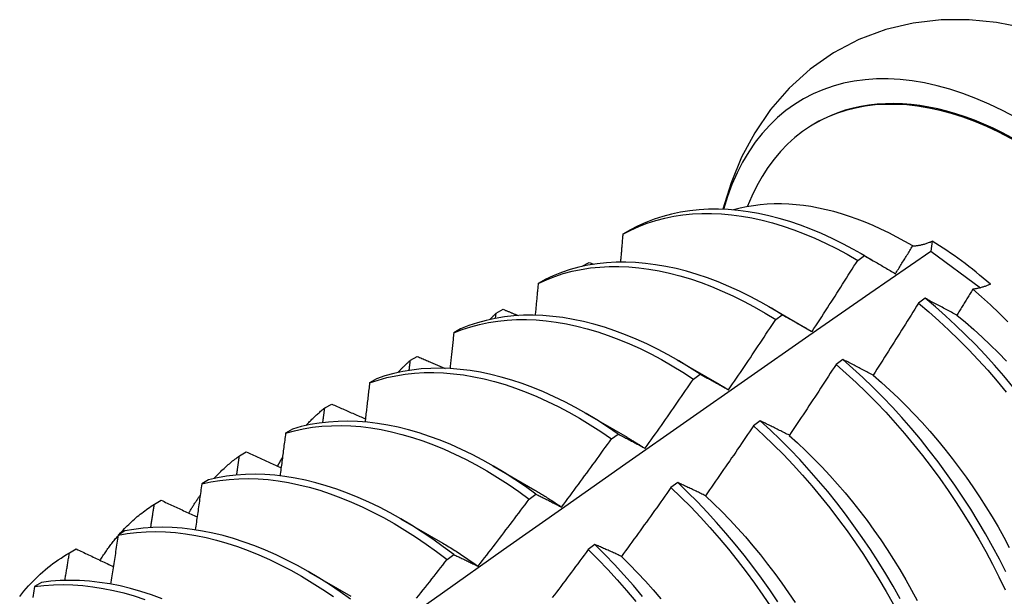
# Model space of a CAD drawing. Header units: inches. Extents: x 25 to 246, y 20 to 159.
# Tile 92 of 111: x 233.298 to 233.67, y 83.019 to 83.237. Entities that reach past the tile are written whole.
import ezdxf

# ---------------------------------------------------------------- set-up
doc = ezdxf.new("R2010")
doc.units = ezdxf.units.IN
doc.header["$MEASUREMENT"] = 0
doc.layers.add('Visible Edges(ANSI)', color=7, linetype='Continuous', lineweight=25)

msp = doc.modelspace()

# ---------------------------------------------------------------- linework, layer by layer
at = {"layer": 'Visible Edges(ANSI)'}
for p, q in [((233.59882, 83.19742), (233.59929, 83.19769)), ((233.52879, 83.15708), (233.5262, 83.15559)), ((233.64308, 83.15291), (233.64261, 83.14919)), ((233.61497, 83.14571), (233.61748, 83.14751)), ((233.61622, 83.14824), (233.62083, 83.14558)), ((233.64261, 83.14919), (233.66144, 83.13537)), ((233.51087, 83.14348), (233.5135, 83.1449)), ((233.5135, 83.1449), (233.5152, 83.14422)), ((233.5108, 83.1434), (233.51087, 83.14348)), ((233.51086, 83.14342), (233.51087, 83.14348)), ((233.4968, 83.13852), (233.49422, 83.13701)), ((233.64045, 83.13137), (233.63794, 83.12951)), ((233.47812, 83.1238), (233.47833, 83.12577)), ((233.47833, 83.12577), (233.48096, 83.12721)), ((233.58143, 83.12821), (233.59738, 83.11898)), ((233.58397, 83.12335), (233.58647, 83.12516)), ((233.46489, 83.11981), (233.46231, 83.11829)), ((233.59738, 83.11895), (233.59771, 83.11876)), ((233.44589, 83.10793), (233.44851, 83.10938)), ((233.54663, 83.10817), (233.56258, 83.09894)), ((233.60931, 83.10827), (233.6068, 83.1064)), ((233.43305, 83.10095), (233.43048, 83.09942)), ((233.55295, 83.10086), (233.55545, 83.10268)), ((233.41355, 83.08995), (233.41616, 83.09141)), ((233.51183, 83.08813), (233.52778, 83.0789)), ((233.57814, 83.08505), (233.57562, 83.08317)), ((233.40129, 83.08193), (233.39873, 83.08039)), ((233.52191, 83.07825), (233.52442, 83.08008)), ((233.38129, 83.07182), (233.38389, 83.07329)), ((233.47703, 83.06809), (233.49298, 83.05886)), ((233.36961, 83.06277), (233.36705, 83.06122)), ((233.54693, 83.06173), (233.5444, 83.05985)), ((233.34913, 83.05356), (233.35172, 83.05504)), ((233.49085, 83.05551), (233.49336, 83.05735)), ((233.44223, 83.04805), (233.45818, 83.03882)), ((233.33799, 83.04346), (233.33544, 83.04189)), ((233.31657, 83.03488), (233.31938, 83.0365)), ((233.31705, 83.03515), (233.31964, 83.03664)), ((233.31964, 83.03664), (233.31938, 83.0365)), ((233.51567, 83.03831), (233.51314, 83.03641)), ((233.45977, 83.03264), (233.46229, 83.0345)), ((233.40743, 83.02801), (233.42338, 83.01878)), ((233.30643, 83.02399), (233.30389, 83.02241))]:
    msp.add_line(p, q, dxfattribs=at)
at = {"layer": 'Visible Edges(ANSI)', "flags": 128}
for points in [[(233.69761, 83.227), (233.68779, 83.23071), (233.67774, 83.23361), (233.66749, 83.23562), (233.65705, 83.23665), (233.6465, 83.2366), (233.63595, 83.23538), (233.62554, 83.23292), (233.61544, 83.22916), (233.60586, 83.22414), (233.59699, 83.21796), (233.58902, 83.21075), (233.58203, 83.20268), (233.57605, 83.19393), (233.57108, 83.18466), (233.56709, 83.17499), (233.56401, 83.165)], [(233.63575, 83.15115), (233.63276, 83.15289), (233.62976, 83.15453), (233.62676, 83.15608), (233.62376, 83.15753), (233.62076, 83.15888), (233.61777, 83.16014), (233.61479, 83.16129), (233.61183, 83.16233), (233.60888, 83.16327), (233.60596, 83.16411), (233.60305, 83.16485), (233.60017, 83.16548), (233.59731, 83.166), (233.59448, 83.16642), (233.59168, 83.16673), (233.5889, 83.16694), (233.58616, 83.16704), (233.58344, 83.16703), (233.58077, 83.16691), (233.57813, 83.16669), (233.57554, 83.16636), (233.57299, 83.16593), (233.57049, 83.16539), (233.56804, 83.16474)], [(233.5262, 83.15559), (233.52919, 83.15714), (233.53228, 83.15852), (233.53545, 83.15974), (233.5387, 83.16078), (233.54204, 83.16165), (233.54545, 83.16236), (233.54893, 83.16288), (233.55248, 83.16324), (233.5561, 83.16342), (233.55977, 83.16342), (233.5635, 83.16326), (233.56728, 83.16292), (233.57111, 83.1624), (233.57498, 83.16172), (233.57888, 83.16086), (233.58282, 83.15983), (233.58679, 83.15864), (233.59078, 83.15728), (233.59479, 83.15575), (233.59882, 83.15406), (233.60286, 83.15221), (233.6069, 83.1502), (233.61094, 83.14803), (233.61497, 83.14571)], [(233.61748, 83.14751), (233.61344, 83.14982), (233.6094, 83.15197), (233.60536, 83.15397), (233.60132, 83.15581), (233.5973, 83.15749), (233.59329, 83.159), (233.5893, 83.16035), (233.58533, 83.16154), (233.5814, 83.16255), (233.57749, 83.16339), (233.57363, 83.16407), (233.5698, 83.16457), (233.56603, 83.1649), (233.5623, 83.16505), (233.55863, 83.16503), (233.55502, 83.16484), (233.55148, 83.16447), (233.548, 83.16393), (233.5446, 83.16321), (233.54127, 83.16233), (233.53802, 83.16127), (233.53485, 83.16004), (233.53177, 83.15864), (233.52879, 83.15708)], [(233.5262, 83.15559), (233.52616, 83.15515), (233.52613, 83.15471), (233.52609, 83.15427), (233.52605, 83.15383), (233.52601, 83.15339), (233.52598, 83.15295), (233.52594, 83.15251), (233.5259, 83.15207), (233.52587, 83.15163), (233.52583, 83.15119), (233.52579, 83.15075), (233.52575, 83.15031), (233.52572, 83.14987), (233.52568, 83.14943), (233.52564, 83.14899), (233.5256, 83.14855), (233.52556, 83.14811), (233.52553, 83.14767), (233.52549, 83.14722), (233.52545, 83.14678), (233.52541, 83.14634), (233.52537, 83.1459), (233.52534, 83.14546), (233.5253, 83.14502)], [(233.63575, 83.15115), (233.63603, 83.15116), (233.63631, 83.15118), (233.63659, 83.1512), (233.63688, 83.15122), (233.63717, 83.15126), (233.63746, 83.15129), (233.63776, 83.15134), (233.63805, 83.15139), (233.63835, 83.15144), (233.63865, 83.1515), (233.63895, 83.15157), (233.63926, 83.15164), (233.63957, 83.15171), (233.63988, 83.15179), (233.64019, 83.15188), (233.6405, 83.15197), (233.64082, 83.15207), (233.64114, 83.15217), (233.64146, 83.15228), (233.64178, 83.1524), (233.6421, 83.15252), (233.64243, 83.15264), (233.64275, 83.15277), (233.64308, 83.15291)], [(233.43492, 83.00366), (233.45803, 83.02006), (233.48113, 83.0364), (233.50422, 83.05269), (233.5273, 83.06892), (233.55037, 83.08509), (233.57343, 83.10121), (233.5965, 83.11726), (233.61955, 83.13326), (233.64261, 83.14919)], [(233.61748, 83.14751), (233.61796, 83.14723), (233.61844, 83.14696), (233.61892, 83.14668), (233.61941, 83.1464), (233.61989, 83.14612), (233.62038, 83.14584), (233.62086, 83.14556), (233.62135, 83.14528), (233.62183, 83.145), (233.62232, 83.14471), (233.62281, 83.14443), (233.6233, 83.14414), (233.62379, 83.14386), (233.62428, 83.14357), (233.62477, 83.14329), (233.62527, 83.143), (233.62576, 83.14271), (233.62625, 83.14242), (233.62675, 83.14213), (233.62724, 83.14184), (233.62774, 83.14155), (233.62824, 83.14126), (233.62874, 83.14096), (233.62924, 83.14067)], [(233.62924, 83.14067), (233.62951, 83.1411), (233.62978, 83.14154), (233.63005, 83.14198), (233.63033, 83.14241), (233.6306, 83.14285), (233.63087, 83.14328), (233.63114, 83.14372), (233.63142, 83.14416), (233.63169, 83.14459), (233.63196, 83.14503), (233.63223, 83.14547), (233.6325, 83.1459), (233.63277, 83.14634), (233.63305, 83.14678), (233.63332, 83.14721), (233.63359, 83.14765), (233.63386, 83.14809), (233.63413, 83.14852), (233.6344, 83.14896), (233.63467, 83.1494), (233.63494, 83.14984), (233.63521, 83.15027), (233.63548, 83.15071), (233.63575, 83.15115)], [(233.58647, 83.12516), (233.58244, 83.12761), (233.5784, 83.12991), (233.57436, 83.13206), (233.57032, 83.13405), (233.56629, 83.13588), (233.56226, 83.13754), (233.55825, 83.13905), (233.55426, 83.14039), (233.5503, 83.14156), (233.54636, 83.14257), (233.54246, 83.1434), (233.5386, 83.14406), (233.53478, 83.14455), (233.53101, 83.14487), (233.52728, 83.14501), (233.52362, 83.14498), (233.52001, 83.14478), (233.51647, 83.1444), (233.513, 83.14385), (233.5096, 83.14313), (233.50627, 83.14223), (233.50303, 83.14116), (233.49987, 83.13992), (233.4968, 83.13852)], [(233.59771, 83.11878), (233.59844, 83.1199), (233.59917, 83.12101), (233.59989, 83.12213), (233.60062, 83.12325), (233.60135, 83.12437), (233.60207, 83.12548), (233.6028, 83.1266), (233.60352, 83.12772), (233.60424, 83.12884), (233.60496, 83.12996), (233.60568, 83.13108), (233.6064, 83.13221), (233.60712, 83.13333), (233.60784, 83.13445), (233.60856, 83.13557), (233.60927, 83.1367), (233.60999, 83.13782), (233.6107, 83.13895), (233.61142, 83.14007), (233.61213, 83.1412), (233.61284, 83.14233), (233.61355, 83.14345), (233.61427, 83.14458), (233.61497, 83.14571)], [(233.49422, 83.13701), (233.49729, 83.1384), (233.50046, 83.13963), (233.50371, 83.14068), (233.50704, 83.14157), (233.51045, 83.14228), (233.51393, 83.14282), (233.51747, 83.14318), (233.52108, 83.14337), (233.52475, 83.14339), (233.52848, 83.14323), (233.53226, 83.1429), (233.53608, 83.1424), (233.53995, 83.14172), (233.54385, 83.14088), (233.54779, 83.13986), (233.55176, 83.13867), (233.55575, 83.13732), (233.55976, 83.1358), (233.56378, 83.13412), (233.56782, 83.13228), (233.57186, 83.13028), (233.5759, 83.12812), (233.57994, 83.12581), (233.58397, 83.12335)], [(233.49422, 83.13701), (233.49417, 83.13651), (233.49412, 83.13601), (233.49407, 83.13551), (233.49403, 83.13501), (233.49398, 83.13451), (233.49393, 83.134), (233.49388, 83.1335), (233.49384, 83.133), (233.49379, 83.1325), (233.49374, 83.132), (233.49369, 83.1315), (233.49364, 83.13099), (233.4936, 83.13049), (233.49355, 83.12999), (233.4935, 83.12949), (233.49345, 83.12899), (233.4934, 83.12848), (233.49335, 83.12798), (233.4933, 83.12748), (233.49326, 83.12698), (233.49321, 83.12647), (233.49316, 83.12597), (233.49311, 83.12547), (233.49306, 83.12496)], [(233.66515, 83.13671), (233.66485, 83.13658), (233.66455, 83.13645), (233.66426, 83.13633), (233.66396, 83.13621), (233.66367, 83.1361), (233.66338, 83.13599), (233.66309, 83.13589), (233.6628, 83.13579), (233.66252, 83.13569), (233.66223, 83.1356), (233.66195, 83.13552), (233.66167, 83.13543), (233.66139, 83.13536), (233.66112, 83.13528), (233.66084, 83.13522), (233.66057, 83.13515), (233.6603, 83.13509), (233.66003, 83.13504), (233.65976, 83.13499), (233.65949, 83.13494), (233.65923, 83.1349), (233.65897, 83.13486), (233.65871, 83.13483), (233.65845, 83.1348)], [(233.65845, 83.1348), (233.6582, 83.13439), (233.65795, 83.13399), (233.6577, 83.13358), (233.65745, 83.13317), (233.6572, 83.13276), (233.65695, 83.13235), (233.65671, 83.13194), (233.65646, 83.13153), (233.65621, 83.13112), (233.65596, 83.13071), (233.65571, 83.1303), (233.65546, 83.12989), (233.65521, 83.12948), (233.65496, 83.12907), (233.65471, 83.12867), (233.65446, 83.12826), (233.65421, 83.12785), (233.65396, 83.12744), (233.65371, 83.12703), (233.65346, 83.12662), (233.6532, 83.12621), (233.65295, 83.12581), (233.6527, 83.1254), (233.65245, 83.12499)], [(233.67167, 83.12251), (233.66843, 83.12573), (233.66514, 83.12885), (233.66181, 83.13188), (233.65845, 83.1348)], [(233.63794, 83.12951), (233.63723, 83.12837), (233.63653, 83.12723), (233.63582, 83.12609), (233.63512, 83.12496), (233.63441, 83.12382), (233.6337, 83.12269), (233.63299, 83.12155), (233.63228, 83.12042), (233.63157, 83.11928), (233.63086, 83.11815), (233.63014, 83.11702), (233.62943, 83.11588), (233.62872, 83.11475), (233.628, 83.11362), (233.62728, 83.11249), (233.62657, 83.11136), (233.62585, 83.11023), (233.62513, 83.1091), (233.62441, 83.10797), (233.62369, 83.10685), (233.62297, 83.10572), (233.62225, 83.10459), (233.62153, 83.10347), (233.6208, 83.10234)], [(233.63794, 83.12951), (233.64182, 83.12624), (233.64567, 83.12284), (233.64947, 83.11933), (233.65322, 83.1157), (233.65692, 83.11195), (233.66056, 83.1081), (233.66414, 83.10415), (233.66765, 83.1001), (233.67109, 83.09595)], [(233.65245, 83.12499), (233.65194, 83.12526), (233.65143, 83.12554), (233.65092, 83.12581), (233.65042, 83.12608), (233.64991, 83.12635), (233.64941, 83.12662), (233.6489, 83.12689), (233.6484, 83.12716), (233.64789, 83.12743), (233.64739, 83.12769), (233.64689, 83.12796), (233.64639, 83.12823), (233.64589, 83.12849), (233.64539, 83.12876), (233.6449, 83.12902), (233.6444, 83.12929), (233.6439, 83.12955), (233.64341, 83.12981), (233.64291, 83.13007), (233.64242, 83.13033), (233.64193, 83.13059), (233.64143, 83.13085), (233.64094, 83.13111), (233.64045, 83.13137)], [(233.67365, 83.09789), (233.6702, 83.10203), (233.66668, 83.10607), (233.6631, 83.11002), (233.65945, 83.11386), (233.65575, 83.1176), (233.65199, 83.12122), (233.64819, 83.12472), (233.64434, 83.12811), (233.64045, 83.13137)], [(233.476, 83.12337), (233.4761, 83.12347), (233.47619, 83.12357), (233.47629, 83.12367), (233.47639, 83.12378), (233.47648, 83.12388), (233.47658, 83.12398), (233.47667, 83.12408), (233.47677, 83.12418), (233.47687, 83.12428), (233.47696, 83.12439), (233.47706, 83.12449), (233.47716, 83.12459), (233.47725, 83.12469), (233.47735, 83.12479), (233.47745, 83.12489), (233.47755, 83.12499), (233.47764, 83.12508), (233.47774, 83.12518), (233.47784, 83.12528), (233.47794, 83.12538), (233.47804, 83.12548), (233.47814, 83.12558), (233.47823, 83.12567), (233.47833, 83.12577)], [(233.48096, 83.12721), (233.4812, 83.12711), (233.48143, 83.12701), (233.48167, 83.12691), (233.48191, 83.12681), (233.48215, 83.12671), (233.48238, 83.12662), (233.48262, 83.12652), (233.48286, 83.12642), (233.4831, 83.12632), (233.48334, 83.12622), (233.48357, 83.12612), (233.48381, 83.12602), (233.48405, 83.12593), (233.48429, 83.12583), (233.48453, 83.12573), (233.48476, 83.12563), (233.485, 83.12553), (233.48524, 83.12543), (233.48548, 83.12534), (233.48572, 83.12524), (233.48595, 83.12514), (233.48619, 83.12504), (233.48643, 83.12494), (233.48667, 83.12484)], [(233.58647, 83.12516), (233.58693, 83.12491), (233.58739, 83.12465), (233.58785, 83.12439), (233.58831, 83.12413), (233.58878, 83.12387), (233.58924, 83.12361), (233.5897, 83.12335), (233.59017, 83.12309), (233.59063, 83.12282), (233.5911, 83.12256), (233.59157, 83.1223), (233.59203, 83.12203), (233.5925, 83.12176), (233.59297, 83.1215), (233.59344, 83.12123), (233.59391, 83.12096), (233.59439, 83.12069), (233.59486, 83.12042), (233.59533, 83.12015), (233.5958, 83.11988), (233.59628, 83.11961), (233.59676, 83.11933), (233.59723, 83.11906), (233.59771, 83.11878)], [(233.46231, 83.11829), (233.46547, 83.11952), (233.46872, 83.12059), (233.47204, 83.12148), (233.47544, 83.1222), (233.47892, 83.12275), (233.48246, 83.12313), (233.48607, 83.12333), (233.48973, 83.12335), (233.49346, 83.12321), (233.49723, 83.12289), (233.50105, 83.12239), (233.50492, 83.12173), (233.50882, 83.12089), (233.51276, 83.11989), (233.51672, 83.11871), (233.52071, 83.11737), (233.52472, 83.11586), (233.52874, 83.11419), (233.53278, 83.11236), (233.53682, 83.11036), (233.54086, 83.10822), (233.5449, 83.10591), (233.54893, 83.10346), (233.55295, 83.10086)], [(233.55545, 83.10268), (233.55143, 83.10527), (233.5474, 83.10771), (233.54337, 83.11), (233.53932, 83.11214), (233.53528, 83.11412), (233.53125, 83.11594), (233.52723, 83.1176), (233.52322, 83.11909), (233.51923, 83.12042), (233.51527, 83.12159), (233.51133, 83.12258), (233.50743, 83.12341), (233.50357, 83.12406), (233.49975, 83.12454), (233.49598, 83.12484), (233.49227, 83.12498), (233.4886, 83.12494), (233.485, 83.12472), (233.48146, 83.12433), (233.47799, 83.12377), (233.4746, 83.12304), (233.47128, 83.12213), (233.46804, 83.12105), (233.46489, 83.11981)], [(233.56618, 83.09679), (233.56693, 83.09789), (233.56768, 83.09899), (233.56843, 83.10009), (233.56917, 83.10119), (233.56992, 83.10229), (233.57067, 83.10339), (233.57142, 83.1045), (233.57216, 83.1056), (233.5729, 83.10671), (233.57365, 83.10781), (233.57439, 83.10892), (233.57513, 83.11002), (233.57587, 83.11113), (233.57661, 83.11224), (233.57735, 83.11335), (233.57809, 83.11446), (233.57883, 83.11557), (233.57956, 83.11668), (233.5803, 83.11779), (233.58104, 83.1189), (233.58177, 83.12001), (233.5825, 83.12112), (233.58323, 83.12224), (233.58397, 83.12335)], [(233.65245, 83.12497), (233.65566, 83.12232), (233.65884, 83.11956), (233.66198, 83.11671), (233.66508, 83.11376), (233.66814, 83.11072), (233.67116, 83.1076)], [(233.46231, 83.11829), (233.46225, 83.11773), (233.46219, 83.11717), (233.46213, 83.11661), (233.46208, 83.11605), (233.46202, 83.11549), (233.46196, 83.11493), (233.4619, 83.11437), (233.46184, 83.11381), (233.46178, 83.11325), (233.46172, 83.11269), (233.46166, 83.11212), (233.4616, 83.11156), (233.46154, 83.111), (233.46148, 83.11044), (233.46142, 83.10988), (233.46136, 83.10932), (233.4613, 83.10876), (233.46124, 83.1082), (233.46118, 83.10763), (233.46112, 83.10707), (233.46106, 83.10651), (233.461, 83.10595), (233.46094, 83.10539), (233.46088, 83.10482)], [(233.44121, 83.10333), (233.44139, 83.10353), (233.44158, 83.10373), (233.44177, 83.10393), (233.44196, 83.10413), (233.44215, 83.10433), (233.44234, 83.10453), (233.44253, 83.10473), (233.44272, 83.10492), (233.44292, 83.10512), (233.44311, 83.10531), (233.4433, 83.10551), (233.4435, 83.1057), (233.4437, 83.10589), (233.44389, 83.10608), (233.44409, 83.10627), (233.44429, 83.10646), (233.44448, 83.10664), (233.44468, 83.10683), (233.44488, 83.10702), (233.44508, 83.1072), (233.44529, 83.10738), (233.44549, 83.10757), (233.44569, 83.10775), (233.44589, 83.10793)], [(233.44543, 83.10412), (233.44545, 83.10428), (233.44547, 83.10443), (233.44549, 83.10459), (233.44551, 83.10475), (233.44553, 83.10491), (233.44555, 83.10507), (233.44557, 83.10523), (233.44559, 83.10539), (233.44561, 83.10555), (233.44562, 83.10571), (233.44564, 83.10586), (233.44566, 83.10602), (233.44568, 83.10618), (233.4457, 83.10634), (233.44572, 83.1065), (233.44574, 83.10666), (233.44576, 83.10682), (233.44578, 83.10698), (233.4458, 83.10713), (233.44582, 83.10729), (233.44584, 83.10745), (233.44585, 83.10761), (233.44587, 83.10777), (233.44589, 83.10793)], [(233.44851, 83.10938), (233.44895, 83.10919), (233.44938, 83.109), (233.44982, 83.10882), (233.45026, 83.10863), (233.45069, 83.10844), (233.45113, 83.10826), (233.45157, 83.10807), (233.452, 83.10788), (233.45244, 83.1077), (233.45288, 83.10751), (233.45331, 83.10732), (233.45375, 83.10714), (233.45419, 83.10695), (233.45463, 83.10676), (233.45506, 83.10658), (233.4555, 83.10639), (233.45594, 83.10621), (233.45638, 83.10602), (233.45681, 83.10583), (233.45725, 83.10565), (233.45769, 83.10546), (233.45813, 83.10528), (233.45857, 83.10509), (233.45901, 83.1049)], [(233.6208, 83.10234), (233.62032, 83.1026), (233.61983, 83.10285), (233.61934, 83.10311), (233.61886, 83.10336), (233.61837, 83.10361), (233.61789, 83.10386), (233.6174, 83.10411), (233.61692, 83.10436), (233.61644, 83.10461), (233.61596, 83.10486), (233.61548, 83.10511), (233.615, 83.10536), (233.61452, 83.1056), (233.61404, 83.10585), (233.61357, 83.10609), (233.61309, 83.10634), (233.61261, 83.10658), (233.61214, 83.10682), (233.61167, 83.10707), (233.61119, 83.10731), (233.61072, 83.10755), (233.61025, 83.10779), (233.60978, 83.10803), (233.60931, 83.10827)], [(233.67095, 83.02805), (233.66851, 83.03285), (233.66595, 83.03761), (233.6633, 83.04233), (233.66054, 83.04702), (233.65768, 83.05165), (233.65472, 83.05623), (233.65168, 83.06074), (233.64854, 83.0652), (233.64532, 83.06958), (233.64202, 83.07388), (233.63865, 83.0781), (233.63519, 83.08223), (233.63167, 83.08627), (233.62808, 83.09021), (233.62444, 83.09405), (233.62073, 83.09777), (233.61697, 83.10139), (233.61316, 83.10489), (233.60931, 83.10827)], [(233.43048, 83.09942), (233.43372, 83.10049), (233.43704, 83.10139), (233.44044, 83.10213), (233.44391, 83.10268), (233.44745, 83.10307), (233.45105, 83.10328), (233.45472, 83.10332), (233.45844, 83.10318), (233.46221, 83.10287), (233.46603, 83.10239), (233.46989, 83.10173), (233.47379, 83.10091), (233.47772, 83.09991), (233.48169, 83.09875), (233.48567, 83.09741), (233.48968, 83.09591), (233.49371, 83.09425), (233.49774, 83.09243), (233.50178, 83.09045), (233.50582, 83.08831), (233.50986, 83.08602), (233.51389, 83.08357), (233.51791, 83.08098), (233.52191, 83.07825)], [(233.52442, 83.08008), (233.52042, 83.0828), (233.5164, 83.08538), (233.51237, 83.08781), (233.50833, 83.0901), (233.50429, 83.09222), (233.50025, 83.09419), (233.49621, 83.096), (233.49219, 83.09765), (233.48818, 83.09914), (233.4842, 83.10046), (233.48023, 83.10161), (233.4763, 83.1026), (233.47241, 83.10341), (233.46855, 83.10405), (233.46473, 83.10452), (233.46096, 83.10482), (233.45725, 83.10494), (233.45359, 83.10489), (233.44999, 83.10467), (233.44646, 83.10427), (233.44299, 83.1037), (233.4396, 83.10295), (233.43629, 83.10203), (233.43305, 83.10095)], [(233.6068, 83.1064), (233.60607, 83.10527), (233.60534, 83.10415), (233.60461, 83.10303), (233.60388, 83.10191), (233.60315, 83.10079), (233.60242, 83.09967), (233.60169, 83.09855), (233.60096, 83.09743), (233.60023, 83.09631), (233.59949, 83.09519), (233.59876, 83.09407), (233.59802, 83.09296), (233.59728, 83.09184), (233.59655, 83.09072), (233.59581, 83.08961), (233.59507, 83.08849), (233.59433, 83.08738), (233.59359, 83.08627), (233.59285, 83.08515), (233.5921, 83.08404), (233.59136, 83.08293), (233.59062, 83.08182), (233.58987, 83.08071), (233.58913, 83.0796)], [(233.6068, 83.1064), (233.61064, 83.10301), (233.61445, 83.0995), (233.6182, 83.09588), (233.6219, 83.09214), (233.62555, 83.08829), (233.62913, 83.08435), (233.63265, 83.0803), (233.63609, 83.07616), (233.63947, 83.07193), (233.64276, 83.06763), (233.64597, 83.06324), (233.6491, 83.05878), (233.65214, 83.05426), (233.65509, 83.04968), (233.65794, 83.04504), (233.66069, 83.04036), (233.66334, 83.03563), (233.66588, 83.03087), (233.66832, 83.02607), (233.67065, 83.02125)], [(233.43048, 83.09942), (233.43041, 83.0988), (233.43034, 83.09818), (233.43027, 83.09757), (233.4302, 83.09695), (233.43013, 83.09633), (233.43005, 83.09572), (233.42998, 83.0951), (233.42991, 83.09448), (233.42984, 83.09387), (233.42977, 83.09325), (233.42969, 83.09263), (233.42962, 83.09201), (233.42955, 83.0914), (233.42948, 83.09078), (233.4294, 83.09016), (233.42933, 83.08954), (233.42926, 83.08892), (233.42918, 83.08831), (233.42911, 83.08769), (233.42904, 83.08707), (233.42896, 83.08645), (233.42889, 83.08583), (233.42881, 83.08521), (233.42874, 83.08459)], [(233.53463, 83.07468), (233.53541, 83.07576), (233.53618, 83.07684), (233.53695, 83.07793), (233.53772, 83.07901), (233.53849, 83.0801), (233.53926, 83.08119), (233.54002, 83.08228), (233.54079, 83.08336), (233.54156, 83.08445), (233.54232, 83.08554), (233.54309, 83.08663), (233.54385, 83.08772), (233.54461, 83.08882), (233.54537, 83.08991), (233.54614, 83.091), (233.5469, 83.09209), (233.54765, 83.09319), (233.54841, 83.09428), (233.54917, 83.09538), (233.54993, 83.09647), (233.55068, 83.09757), (233.55144, 83.09867), (233.55219, 83.09976), (233.55295, 83.10086)], [(233.55545, 83.10268), (233.55589, 83.10245), (233.55633, 83.10221), (233.55677, 83.10197), (233.55721, 83.10173), (233.55765, 83.10149), (233.55809, 83.10125), (233.55853, 83.10101), (233.55898, 83.10077), (233.55942, 83.10053), (233.55987, 83.10028), (233.56031, 83.10004), (233.56076, 83.09979), (233.56121, 83.09955), (233.56165, 83.0993), (233.5621, 83.09905), (233.56255, 83.0988), (233.563, 83.09856), (233.56345, 83.0983), (233.56391, 83.09805), (233.56436, 83.0978), (233.56481, 83.09755), (233.56527, 83.0973), (233.56572, 83.09704), (233.56618, 83.09679)], [(233.62078, 83.10231), (233.62396, 83.09955), (233.62711, 83.09669), (233.63022, 83.09375), (233.63328, 83.09071), (233.63631, 83.08759), (233.63928, 83.08439), (233.64221, 83.08112), (233.64508, 83.07777), (233.6479, 83.07435), (233.65066, 83.07087), (233.65335, 83.06733), (233.65598, 83.06373), (233.65853, 83.06007), (233.66102, 83.05636), (233.66342, 83.05261), (233.66575, 83.04881), (233.668, 83.04498), (233.67017, 83.04111), (233.67226, 83.03722)], [(233.56257, 83.09891), (233.56272, 83.09882), (233.56287, 83.09874), (233.56302, 83.09865), (233.56317, 83.09856), (233.56332, 83.09847), (233.56347, 83.09838), (233.56362, 83.09829), (233.56377, 83.09821), (233.56392, 83.09812), (233.56407, 83.09803), (233.56422, 83.09794), (233.56437, 83.09785), (233.56452, 83.09776), (233.56467, 83.09767), (233.56481, 83.09758), (233.56496, 83.09749), (233.56511, 83.0974), (233.56526, 83.0973), (233.56541, 83.09721), (233.56556, 83.09712), (233.56571, 83.09703), (233.56586, 83.09694), (233.56601, 83.09684), (233.56616, 83.09675)], [(233.40641, 83.08329), (233.40669, 83.08359), (233.40697, 83.08389), (233.40725, 83.08419), (233.40754, 83.08448), (233.40782, 83.08478), (233.40811, 83.08507), (233.4084, 83.08536), (233.40869, 83.08565), (233.40898, 83.08593), (233.40928, 83.08622), (233.40957, 83.0865), (233.40987, 83.08678), (233.41017, 83.08705), (233.41047, 83.08733), (233.41077, 83.0876), (233.41107, 83.08787), (233.41137, 83.08814), (233.41168, 83.0884), (233.41199, 83.08866), (233.4123, 83.08893), (233.41261, 83.08918), (233.41292, 83.08944), (233.41323, 83.0897), (233.41355, 83.08995)], [(233.41281, 83.08438), (233.41284, 83.08461), (233.41287, 83.08484), (233.41291, 83.08507), (233.41294, 83.08531), (233.41297, 83.08554), (233.413, 83.08577), (233.41303, 83.086), (233.41306, 83.08624), (233.41309, 83.08647), (233.41312, 83.0867), (233.41315, 83.08693), (233.41318, 83.08716), (233.41321, 83.0874), (233.41324, 83.08763), (233.41327, 83.08786), (233.4133, 83.08809), (233.41333, 83.08832), (233.41336, 83.08856), (233.41339, 83.08879), (233.41343, 83.08902), (233.41346, 83.08925), (233.41349, 83.08948), (233.41352, 83.08972), (233.41355, 83.08995)], [(233.41616, 83.09141), (233.41669, 83.09117), (233.41721, 83.09094), (233.41774, 83.09071), (233.41827, 83.09047), (233.4188, 83.09024), (233.41933, 83.09001), (233.41986, 83.08977), (233.42039, 83.08954), (233.42092, 83.08931), (233.42145, 83.08908), (233.42198, 83.08884), (233.42251, 83.08861), (233.42304, 83.08838), (233.42357, 83.08815), (233.4241, 83.08791), (233.42463, 83.08768), (233.42517, 83.08745), (233.4257, 83.08722), (233.42623, 83.08698), (233.42676, 83.08675), (233.42729, 83.08652), (233.42782, 83.08629), (233.42836, 83.08606), (233.42889, 83.08582)], [(233.49336, 83.05735), (233.48938, 83.06021), (233.48538, 83.06292), (233.48136, 83.06549), (233.47733, 83.06792), (233.47329, 83.07019), (233.46925, 83.0723), (233.46521, 83.07427), (233.46117, 83.07607), (233.45715, 83.07771), (233.45315, 83.07918), (233.44916, 83.08049), (233.4452, 83.08164), (233.44127, 83.08261), (233.43738, 83.08341), (233.43352, 83.08405), (233.42971, 83.0845), (233.42594, 83.08479), (233.42223, 83.0849), (233.41858, 83.08484), (233.41498, 83.08461), (233.41145, 83.0842), (233.40799, 83.08362), (233.4046, 83.08286), (233.40129, 83.08193)], [(233.58913, 83.0796), (233.58866, 83.07984), (233.58819, 83.08007), (233.58773, 83.08031), (233.58726, 83.08054), (233.5868, 83.08077), (233.58634, 83.081), (233.58587, 83.08123), (233.58541, 83.08147), (233.58495, 83.0817), (233.58449, 83.08192), (233.58403, 83.08215), (233.58357, 83.08238), (233.58312, 83.08261), (233.58266, 83.08283), (233.5822, 83.08306), (233.58175, 83.08328), (233.58129, 83.08351), (233.58084, 83.08373), (233.58039, 83.08395), (233.57994, 83.08418), (233.57949, 83.0844), (233.57904, 83.08462), (233.57859, 83.08484), (233.57814, 83.08505)], [(233.631, 83.01785), (233.62834, 83.02257), (233.62557, 83.02725), (233.62271, 83.03188), (233.61975, 83.03646), (233.6167, 83.04097), (233.61356, 83.04542), (233.61033, 83.04979), (233.60703, 83.05409), (233.60364, 83.05831), (233.60019, 83.06243), (233.59666, 83.06647), (233.59307, 83.0704), (233.58942, 83.07423), (233.58571, 83.07795), (233.58195, 83.08156), (233.57814, 83.08505)], [(233.39873, 83.08039), (233.40205, 83.08131), (233.40544, 83.08205), (233.40891, 83.08262), (233.41244, 83.08301), (233.41604, 83.08323), (233.4197, 83.08328), (233.42342, 83.08316), (233.42718, 83.08286), (233.431, 83.08238), (233.43486, 83.08174), (233.43876, 83.08092), (233.44269, 83.07994), (233.44665, 83.07878), (233.45064, 83.07746), (233.45465, 83.07597), (233.45867, 83.07432), (233.4627, 83.0725), (233.46674, 83.07053), (233.47078, 83.0684), (233.47482, 83.06612), (233.47885, 83.06368), (233.48287, 83.0611), (233.48687, 83.05837), (233.49085, 83.05551)], [(233.57562, 83.08317), (233.57487, 83.08207), (233.57412, 83.08096), (233.57337, 83.07985), (233.57262, 83.07875), (233.57186, 83.07764), (233.57111, 83.07654), (233.57036, 83.07544), (233.5696, 83.07433), (233.56885, 83.07323), (233.56809, 83.07213), (233.56733, 83.07103), (233.56658, 83.06993), (233.56582, 83.06883), (233.56506, 83.06773), (233.5643, 83.06663), (233.56354, 83.06553), (233.56277, 83.06443), (233.56201, 83.06333), (233.56125, 83.06224), (233.56048, 83.06114), (233.55972, 83.06005), (233.55895, 83.05895), (233.55818, 83.05786), (233.55742, 83.05677)], [(233.57562, 83.08317), (233.57942, 83.07967), (233.58318, 83.07605), (233.58689, 83.07232), (233.59053, 83.06848), (233.59412, 83.06454), (233.59764, 83.0605), (233.60109, 83.05637), (233.60447, 83.05215), (233.60777, 83.04784), (233.61099, 83.04346), (233.61412, 83.03901), (233.61716, 83.03449), (233.62012, 83.02991), (233.62297, 83.02528), (233.62573, 83.0206), (233.62839, 83.01587)], [(233.39873, 83.08039), (233.39865, 83.07972), (233.39856, 83.07905), (233.39848, 83.07838), (233.39839, 83.07771), (233.39831, 83.07704), (233.39822, 83.07637), (233.39813, 83.0757), (233.39805, 83.07503), (233.39796, 83.07436), (233.39788, 83.07369), (233.39779, 83.07302), (233.3977, 83.07234), (233.39762, 83.07167), (233.39753, 83.071), (233.39744, 83.07033), (233.39735, 83.06966), (233.39727, 83.06898), (233.39718, 83.06831), (233.39709, 83.06764), (233.397, 83.06697), (233.39692, 83.06629), (233.39683, 83.06562), (233.39674, 83.06495), (233.39665, 83.06428)], [(233.50308, 83.05246), (233.50387, 83.05352), (233.50466, 83.05459), (233.50546, 83.05566), (233.50625, 83.05673), (233.50704, 83.0578), (233.50783, 83.05887), (233.50862, 83.05994), (233.50941, 83.06101), (233.5102, 83.06208), (233.51098, 83.06316), (233.51177, 83.06423), (233.51255, 83.0653), (233.51334, 83.06638), (233.51412, 83.06745), (233.5149, 83.06853), (233.51569, 83.06961), (233.51647, 83.07069), (233.51725, 83.07176), (233.51803, 83.07284), (233.5188, 83.07392), (233.51958, 83.075), (233.52036, 83.07608), (233.52113, 83.07716), (233.52191, 83.07825)], [(233.52442, 83.08008), (233.52483, 83.07986), (233.52525, 83.07965), (233.52567, 83.07943), (233.52609, 83.07921), (233.52651, 83.07899), (233.52693, 83.07877), (233.52735, 83.07855), (233.52777, 83.07833), (233.5282, 83.07811), (233.52862, 83.07789), (233.52905, 83.07766), (233.52947, 83.07744), (233.5299, 83.07721), (233.53032, 83.07699), (233.53075, 83.07676), (233.53118, 83.07653), (233.53161, 83.0763), (233.53204, 83.07607), (233.53247, 83.07584), (233.5329, 83.07561), (233.53333, 83.07538), (233.53376, 83.07514), (233.5342, 83.07491), (233.53463, 83.07468)], [(233.52777, 83.07883), (233.52806, 83.07867), (233.52835, 83.0785), (233.52863, 83.07833), (233.52892, 83.07816), (233.5292, 83.07799), (233.52949, 83.07782), (233.52978, 83.07765), (233.53006, 83.07748), (233.53035, 83.07731), (233.53064, 83.07713), (233.53092, 83.07696), (233.53121, 83.07678), (233.53149, 83.07661), (233.53178, 83.07643), (233.53206, 83.07625), (233.53235, 83.07607), (233.53263, 83.07589), (233.53292, 83.07571), (233.5332, 83.07553), (233.53349, 83.07535), (233.53377, 83.07517), (233.53406, 83.07498), (233.53434, 83.0748), (233.53463, 83.07461)], [(233.58911, 83.07955), (233.59226, 83.0767), (233.59538, 83.07376), (233.59845, 83.07074), (233.60147, 83.06763), (233.60445, 83.06444), (233.60737, 83.06117), (233.61024, 83.05783), (233.61306, 83.05441), (233.6158, 83.05092), (233.61849, 83.04738), (233.62111, 83.04377), (233.62366, 83.04011), (233.62614, 83.03639), (233.62855, 83.03263), (233.63088, 83.02883), (233.63314, 83.025), (233.63532, 83.02113), (233.63741, 83.01723)], [(233.38389, 83.07329), (233.38444, 83.07305), (233.38499, 83.0728), (233.38553, 83.07255), (233.38608, 83.0723), (233.38663, 83.07206), (233.38718, 83.07181), (233.38772, 83.07156), (233.38827, 83.07131), (233.38882, 83.07107), (233.38937, 83.07082), (233.38991, 83.07057), (233.39046, 83.07032), (233.39101, 83.07008), (233.39156, 83.06983), (233.39211, 83.06958), (233.39266, 83.06933), (233.39321, 83.06909), (233.39376, 83.06884), (233.39431, 83.06859), (233.39486, 83.06835), (233.3954, 83.0681), (233.39595, 83.06785), (233.39651, 83.06761), (233.39706, 83.06736)], [(233.37161, 83.06325), (233.37198, 83.06365), (233.37236, 83.06405), (233.37273, 83.06444), (233.37312, 83.06483), (233.3735, 83.06522), (233.37389, 83.0656), (233.37427, 83.06598), (233.37467, 83.06636), (233.37506, 83.06673), (233.37546, 83.0671), (233.37586, 83.06746), (233.37626, 83.06782), (233.37666, 83.06817), (233.37707, 83.06853), (233.37748, 83.06887), (233.3779, 83.06922), (233.37831, 83.06956), (233.37873, 83.06989), (233.37915, 83.07022), (233.37957, 83.07055), (233.38, 83.07088), (233.38043, 83.0712), (233.38086, 83.07151), (233.38129, 83.07182)], [(233.38026, 83.06458), (233.3803, 83.06488), (233.38034, 83.06518), (233.38039, 83.06548), (233.38043, 83.06578), (233.38047, 83.06609), (233.38052, 83.06639), (233.38056, 83.06669), (233.3806, 83.06699), (233.38065, 83.0673), (233.38069, 83.0676), (233.38073, 83.0679), (233.38078, 83.0682), (233.38082, 83.0685), (233.38086, 83.06881), (233.38091, 83.06911), (233.38095, 83.06941), (233.38099, 83.06971), (233.38104, 83.07001), (233.38108, 83.07032), (233.38112, 83.07062), (233.38116, 83.07092), (233.38121, 83.07122), (233.38125, 83.07152), (233.38129, 83.07182)], [(233.39572, 83.06796), (233.3958, 83.0681), (233.39587, 83.06824), (233.39594, 83.06838), (233.39602, 83.06852), (233.39609, 83.06866), (233.39617, 83.0688), (233.39625, 83.06894), (233.39632, 83.06908), (233.3964, 83.06922), (233.39647, 83.06936), (233.39655, 83.06949), (233.39663, 83.06963), (233.3967, 83.06977), (233.39678, 83.06991), (233.39686, 83.07005), (233.39694, 83.07018), (233.39701, 83.07032), (233.39709, 83.07046), (233.39717, 83.07059), (233.39725, 83.07073), (233.39733, 83.07087), (233.39741, 83.071), (233.39749, 83.07114), (233.39756, 83.07127)], [(233.36705, 83.06122), (233.37044, 83.06197), (233.3739, 83.06255), (233.37743, 83.06295), (233.38103, 83.06319), (233.38468, 83.06325), (233.3884, 83.06313), (233.39216, 83.06284), (233.39597, 83.06238), (233.39983, 83.06174), (233.40373, 83.06094), (233.40766, 83.05996), (233.41162, 83.05881), (233.4156, 83.0575), (233.41961, 83.05602), (233.42363, 83.05438), (233.42766, 83.05258), (233.4317, 83.05061), (233.43575, 83.04849), (233.43979, 83.04622), (233.44382, 83.04379), (233.44784, 83.04122), (233.45184, 83.0385), (233.45582, 83.03564), (233.45977, 83.03264)], [(233.46229, 83.0345), (233.45833, 83.03748), (233.45435, 83.04033), (233.45034, 83.04304), (233.44632, 83.0456), (233.44229, 83.04802), (233.43825, 83.05028), (233.43421, 83.05239), (233.43017, 83.05434), (233.42614, 83.05613), (233.42212, 83.05776), (233.41811, 83.05923), (233.41413, 83.06053), (233.41017, 83.06166), (233.40624, 83.06262), (233.40235, 83.06342), (233.39849, 83.06404), (233.39468, 83.06449), (233.39092, 83.06476), (233.38721, 83.06487), (233.38356, 83.06479), (233.37997, 83.06455), (233.37645, 83.06413), (233.37299, 83.06354), (233.36961, 83.06277)], [(233.36705, 83.06122), (233.36695, 83.0605), (233.36685, 83.05977), (233.36675, 83.05905), (233.36665, 83.05833), (233.36655, 83.05761), (233.36645, 83.05689), (233.36635, 83.05617), (233.36625, 83.05544), (233.36615, 83.05472), (233.36605, 83.054), (233.36594, 83.05327), (233.36584, 83.05255), (233.36574, 83.05183), (233.36564, 83.05111), (233.36554, 83.05038), (233.36543, 83.04966), (233.36533, 83.04894), (233.36523, 83.04821), (233.36512, 83.04749), (233.36502, 83.04676), (233.36492, 83.04604), (233.36481, 83.04532), (233.36471, 83.04459), (233.36461, 83.04387)], [(233.49299, 83.05881), (233.49341, 83.05857), (233.49383, 83.05832), (233.49425, 83.05807), (233.49468, 83.05782), (233.4951, 83.05757), (233.49552, 83.05732), (233.49594, 83.05706), (233.49636, 83.05681), (233.49678, 83.05655), (233.49721, 83.05629), (233.49763, 83.05602), (233.49805, 83.05576), (233.49847, 83.05549), (233.49889, 83.05522), (233.49931, 83.05495), (233.49973, 83.05468), (233.50015, 83.05441), (233.50057, 83.05413), (233.50099, 83.05385), (233.5014, 83.05357), (233.50182, 83.05329), (233.50224, 83.05301), (233.50266, 83.05272), (233.50308, 83.05244)], [(233.5444, 83.05985), (233.54363, 83.05875), (233.54286, 83.05766), (233.54209, 83.05657), (233.54131, 83.05549), (233.54054, 83.0544), (233.53976, 83.05331), (233.53899, 83.05222), (233.53821, 83.05114), (233.53743, 83.05005), (233.53665, 83.04897), (233.53587, 83.04788), (233.53509, 83.0468), (233.53431, 83.04571), (233.53353, 83.04463), (233.53275, 83.04355), (233.53197, 83.04247), (233.53118, 83.04139), (233.5304, 83.04031), (233.52961, 83.03923), (233.52882, 83.03815), (233.52804, 83.03707), (233.52725, 83.036), (233.52646, 83.03492), (233.52567, 83.03384)], [(233.5444, 83.05985), (233.54816, 83.05623), (233.55187, 83.05251), (233.55552, 83.04868), (233.55911, 83.04474), (233.56264, 83.04071), (233.56609, 83.03658), (233.56947, 83.03236), (233.57278, 83.02806), (233.576, 83.02369), (233.57914, 83.01924), (233.58219, 83.01472)], [(233.55742, 83.05677), (233.55697, 83.05698), (233.55652, 83.0572), (233.55608, 83.05741), (233.55564, 83.05762), (233.55519, 83.05784), (233.55475, 83.05805), (233.55431, 83.05826), (233.55387, 83.05847), (233.55343, 83.05868), (233.55299, 83.05889), (233.55255, 83.0591), (233.55211, 83.05931), (233.55168, 83.05951), (233.55124, 83.05972), (233.5508, 83.05992), (233.55037, 83.06013), (233.54994, 83.06033), (233.5495, 83.06053), (233.54907, 83.06074), (233.54864, 83.06094), (233.54821, 83.06114), (233.54778, 83.06134), (233.54735, 83.06154), (233.54693, 83.06173)], [(233.58477, 83.01669), (233.58171, 83.0212), (233.57857, 83.02564), (233.57534, 83.03001), (233.57203, 83.0343), (233.56864, 83.03851), (233.56518, 83.04264), (233.56165, 83.04666), (233.55806, 83.05059), (233.5544, 83.05442), (233.55069, 83.05813), (233.54693, 83.06173)], [(233.35172, 83.05504), (233.35229, 83.05478), (233.35285, 83.05452), (233.35341, 83.05425), (233.35398, 83.05399), (233.35454, 83.05373), (233.35511, 83.05347), (233.35567, 83.0532), (233.35624, 83.05294), (233.3568, 83.05268), (233.35737, 83.05242), (233.35793, 83.05215), (233.3585, 83.05189), (233.35906, 83.05163), (233.35963, 83.05137), (233.3602, 83.05111), (233.36076, 83.05084), (233.36133, 83.05058), (233.3619, 83.05032), (233.36247, 83.05006), (233.36303, 83.0498), (233.3636, 83.04953), (233.36417, 83.04927), (233.36474, 83.04901), (233.3653, 83.04875)], [(233.36217, 83.05019), (233.36233, 83.05049), (233.3625, 83.05078), (233.36267, 83.05107), (233.36284, 83.05136), (233.36301, 83.05165), (233.36318, 83.05193), (233.36336, 83.05222), (233.36353, 83.0525), (233.36371, 83.05279), (233.36388, 83.05307), (233.36406, 83.05335), (233.36424, 83.05363), (233.36442, 83.05391), (233.3646, 83.05419), (233.36478, 83.05446), (233.36496, 83.05474), (233.36514, 83.05501), (233.36533, 83.05529), (233.36551, 83.05556), (233.3657, 83.05583), (233.36588, 83.0561), (233.36607, 83.05637), (233.36626, 83.05663), (233.36645, 83.0569)], [(233.4715, 83.03013), (233.47232, 83.03118), (233.47313, 83.03223), (233.47395, 83.03328), (233.47476, 83.03433), (233.47557, 83.03538), (233.47639, 83.03644), (233.4772, 83.03749), (233.47801, 83.03855), (233.47882, 83.0396), (233.47962, 83.04066), (233.48043, 83.04171), (233.48124, 83.04277), (233.48204, 83.04383), (233.48285, 83.04489), (233.48365, 83.04594), (233.48446, 83.047), (233.48526, 83.04806), (233.48606, 83.04913), (233.48686, 83.05019), (233.48766, 83.05125), (233.48846, 83.05231), (233.48926, 83.05338), (233.49006, 83.05444), (233.49085, 83.05551)], [(233.49336, 83.05735), (233.49376, 83.05715), (233.49416, 83.05696), (233.49455, 83.05676), (233.49495, 83.05657), (233.49535, 83.05637), (233.49575, 83.05617), (233.49615, 83.05597), (233.49655, 83.05577), (233.49695, 83.05557), (233.49736, 83.05537), (233.49776, 83.05517), (233.49817, 83.05497), (233.49857, 83.05476), (233.49898, 83.05456), (233.49938, 83.05435), (233.49979, 83.05414), (233.5002, 83.05394), (233.50061, 83.05373), (233.50102, 83.05352), (233.50143, 83.05331), (233.50184, 83.0531), (233.50225, 83.05288), (233.50266, 83.05267), (233.50308, 83.05246)], [(233.55741, 83.05675), (233.56052, 83.05382), (233.56359, 83.05079), (233.56661, 83.04767), (233.56958, 83.04448), (233.5725, 83.0412), (233.57537, 83.03785), (233.57818, 83.03442), (233.58093, 83.03093), (233.58362, 83.02738), (233.58625, 83.02377), (233.58881, 83.02011), (233.5913, 83.0164)], [(233.33586, 83.04215), (233.33635, 83.04271), (233.33685, 83.04326), (233.33736, 83.0438), (233.33787, 83.04434), (233.33839, 83.04487), (233.33891, 83.04539), (233.33944, 83.0459), (233.33997, 83.04641), (233.3405, 83.04691), (233.34105, 83.04741), (233.34159, 83.04789), (233.34214, 83.04837), (233.3427, 83.04885), (233.34326, 83.04931), (233.34383, 83.04977), (233.3444, 83.05022), (233.34497, 83.05066), (233.34555, 83.0511), (233.34614, 83.05153), (233.34672, 83.05195), (233.34732, 83.05236), (233.34792, 83.05277), (233.34852, 83.05317), (233.34913, 83.05356)], [(233.34776, 83.0447), (233.34782, 83.04507), (233.34787, 83.04544), (233.34793, 83.04581), (233.34799, 83.04618), (233.34805, 83.04655), (233.3481, 83.04692), (233.34816, 83.04729), (233.34822, 83.04766), (233.34828, 83.04803), (233.34833, 83.0484), (233.34839, 83.04877), (233.34845, 83.04913), (233.3485, 83.0495), (233.34856, 83.04987), (233.34862, 83.05024), (233.34867, 83.05061), (233.34873, 83.05098), (233.34879, 83.05135), (233.34884, 83.05172), (233.3489, 83.05209), (233.34896, 83.05245), (233.34901, 83.05282), (233.34907, 83.05319), (233.34913, 83.05356)], [(233.42329, 83.01762), (233.41931, 83.02046), (233.41531, 83.02316), (233.41128, 83.02571), (233.40725, 83.02811), (233.40321, 83.03037), (233.39917, 83.03247), (233.39513, 83.03441), (233.3911, 83.03619), (233.38708, 83.03781), (233.38308, 83.03927), (233.37909, 83.04056), (233.37514, 83.04168), (233.37121, 83.04264), (233.36732, 83.04342), (233.36347, 83.04403), (233.35966, 83.04447), (233.3559, 83.04474), (233.3522, 83.04483), (233.34855, 83.04475), (233.34496, 83.04449), (233.34144, 83.04406), (233.33799, 83.04346)], [(233.32866, 83.03234), (233.32891, 83.03276), (233.32917, 83.03317), (233.32943, 83.03359), (233.3297, 83.03399), (233.32996, 83.0344), (233.33023, 83.0348), (233.3305, 83.0352), (233.33077, 83.0356), (233.33104, 83.036), (233.33132, 83.03639), (233.3316, 83.03678), (233.33188, 83.03717), (233.33216, 83.03755), (233.33244, 83.03794), (233.33273, 83.03832), (233.33302, 83.03869), (233.33331, 83.03907), (233.3336, 83.03944), (233.33389, 83.03981), (233.33419, 83.04018), (233.33449, 83.04054), (233.33479, 83.0409), (233.33509, 83.04126), (233.3354, 83.04162)], [(233.33544, 83.04189), (233.33532, 83.04112), (233.33521, 83.04035), (233.33509, 83.03958), (233.33497, 83.03881), (233.33486, 83.03804), (233.33474, 83.03727), (233.33462, 83.0365), (233.33451, 83.03572), (233.33439, 83.03495), (233.33427, 83.03418), (233.33415, 83.03341), (233.33404, 83.03264), (233.33392, 83.03187), (233.3338, 83.03109), (233.33368, 83.03032), (233.33356, 83.02955), (233.33344, 83.02878), (233.33332, 83.028), (233.3332, 83.02723), (233.33308, 83.02646), (233.33296, 83.02569), (233.33284, 83.02491), (233.33272, 83.02414), (233.3326, 83.02336)], [(233.33544, 83.04189), (233.33889, 83.04248), (233.34242, 83.0429), (233.34601, 83.04314), (233.34966, 83.04321), (233.35337, 83.0431), (233.35714, 83.04282), (233.36095, 83.04237), (233.3648, 83.04175), (233.3687, 83.04095), (233.37262, 83.03998), (233.37658, 83.03885), (233.38057, 83.03754), (233.38457, 83.03608), (233.38859, 83.03444), (233.39263, 83.03265), (233.39667, 83.03069), (233.40071, 83.02858), (233.40475, 83.02632), (233.40878, 83.0239), (233.4128, 83.02134), (233.4168, 83.01863)], [(233.31964, 83.03664), (233.32022, 83.03637), (233.3208, 83.03609), (233.32138, 83.03581), (233.32196, 83.03553), (233.32254, 83.03526), (233.32312, 83.03498), (233.3237, 83.0347), (233.32429, 83.03442), (233.32487, 83.03415), (233.32545, 83.03387), (233.32603, 83.03359), (233.32662, 83.03331), (233.3272, 83.03304), (233.32778, 83.03276), (233.32837, 83.03248), (233.32895, 83.03221), (233.32954, 83.03193), (233.33012, 83.03165), (233.3307, 83.03137), (233.33129, 83.0311), (233.33187, 83.03082), (233.33246, 83.03054), (233.33304, 83.03027), (233.33363, 83.02999)], [(233.45818, 83.03881), (233.45874, 83.03848), (233.45929, 83.03815), (233.45985, 83.03782), (233.46041, 83.03749), (233.46097, 83.03715), (233.46152, 83.03681), (233.46208, 83.03646), (233.46264, 83.03611), (233.46319, 83.03576), (233.46375, 83.0354), (233.4643, 83.03505), (233.46486, 83.03468), (233.46541, 83.03432), (233.46597, 83.03395), (233.46652, 83.03358), (233.46708, 83.03321), (233.46763, 83.03283), (233.46818, 83.03245), (233.46873, 83.03206), (233.46929, 83.03168), (233.46984, 83.03129), (233.47039, 83.03089), (233.47094, 83.0305), (233.47149, 83.0301)], [(233.51314, 83.03641), (233.51235, 83.03534), (233.51155, 83.03427), (233.51076, 83.03319), (233.50996, 83.03212), (233.50917, 83.03105), (233.50837, 83.02998), (233.50757, 83.02891), (233.50677, 83.02784), (233.50597, 83.02677), (233.50517, 83.02571), (233.50437, 83.02464), (233.50357, 83.02357), (233.50277, 83.02251), (233.50196, 83.02144), (233.50116, 83.02038), (233.50035, 83.01932), (233.49955, 83.01825)], [(233.51314, 83.03641), (233.51685, 83.03269), (233.52051, 83.02887), (233.5241, 83.02494), (233.52763, 83.02091), (233.53109, 83.01679)], [(233.52567, 83.03384), (233.52524, 83.03404), (233.52482, 83.03423), (233.52439, 83.03443), (233.52397, 83.03462), (233.52355, 83.03481), (233.52313, 83.035), (233.5227, 83.03519), (233.52228, 83.03538), (233.52186, 83.03557), (233.52145, 83.03576), (233.52103, 83.03595), (233.52061, 83.03613), (233.52019, 83.03632), (233.51978, 83.0365), (233.51936, 83.03669), (233.51895, 83.03687), (233.51854, 83.03705), (233.51813, 83.03724), (233.51771, 83.03742), (233.5173, 83.0376), (233.51689, 83.03778), (233.51648, 83.03795), (233.51608, 83.03813), (233.51567, 83.03831)], [(233.53364, 83.01872), (233.53018, 83.02284), (233.52664, 83.02686), (233.52304, 83.03078), (233.51938, 83.0346), (233.51567, 83.03831)], [(233.29824, 83.01868), (233.29904, 83.0197), (233.29986, 83.0207), (233.30069, 83.02168), (233.30153, 83.02265), (233.3024, 83.02358), (233.30327, 83.0245), (233.30417, 83.0254), (233.30507, 83.02628), (233.30599, 83.02714), (233.30693, 83.02797), (233.30788, 83.02879), (233.30884, 83.02958), (233.30982, 83.03035), (233.31081, 83.03111), (233.31182, 83.03183), (233.31284, 83.03254), (233.31387, 83.03323), (233.31492, 83.03389), (233.31598, 83.03453), (233.31705, 83.03515)], [(233.31532, 83.02476), (233.31539, 83.0252), (233.31546, 83.02563), (233.31554, 83.02606), (233.31561, 83.0265), (233.31568, 83.02693), (233.31576, 83.02736), (233.31583, 83.0278), (233.3159, 83.02823), (233.31597, 83.02866), (233.31604, 83.02909), (233.31612, 83.02953), (233.31619, 83.02996), (233.31626, 83.03039), (233.31633, 83.03082), (233.3164, 83.03126), (233.31648, 83.03169), (233.31655, 83.03212), (233.31662, 83.03256), (233.31669, 83.03299), (233.31676, 83.03342), (233.31683, 83.03385), (233.3169, 83.03428), (233.31698, 83.03472), (233.31705, 83.03515)], [(233.44825, 83.01804), (233.44907, 83.01908), (233.4499, 83.02012), (233.45073, 83.02116), (233.45156, 83.0222), (233.45238, 83.02324), (233.45321, 83.02428), (233.45403, 83.02533), (233.45485, 83.02637), (233.45567, 83.02741), (233.4565, 83.02846), (233.45732, 83.0295), (233.45814, 83.03055), (233.45896, 83.0316), (233.45977, 83.03264)], [(233.46229, 83.0345), (233.46266, 83.03432), (233.46304, 83.03415), (233.46341, 83.03398), (233.46379, 83.0338), (233.46417, 83.03363), (233.46455, 83.03345), (233.46493, 83.03328), (233.46531, 83.0331), (233.46569, 83.03292), (233.46607, 83.03274), (233.46646, 83.03256), (233.46684, 83.03238), (233.46723, 83.0322), (233.46761, 83.03201), (233.468, 83.03183), (233.46838, 83.03164), (233.46877, 83.03146), (233.46916, 83.03127), (233.46955, 83.03108), (233.46994, 83.03089), (233.47033, 83.0307), (233.47072, 83.03051), (233.47111, 83.03032), (233.4715, 83.03013)], [(233.52564, 83.03382), (233.52871, 83.03078), (233.53174, 83.02767), (233.53471, 83.02447), (233.53764, 83.02119), (233.54051, 83.01785)], [(233.35204, 83.01786), (233.34804, 83.01931), (233.34406, 83.02059), (233.3401, 83.0217), (233.33618, 83.02265), (233.33229, 83.02342), (233.32844, 83.02402), (233.32464, 83.02445), (233.32088, 83.02471), (233.31718, 83.02479), (233.31354, 83.0247), (233.30995, 83.02443), (233.30643, 83.02399)], [(233.30389, 83.02241), (233.30376, 83.02159), (233.30362, 83.02078), (233.30349, 83.01996), (233.30336, 83.01914), (233.30322, 83.01833)], [(233.30389, 83.02241), (233.30741, 83.02284), (233.311, 83.02309), (233.31465, 83.02317), (233.31835, 83.02307), (233.32211, 83.02281), (233.32592, 83.02236), (233.32977, 83.02175), (233.33367, 83.02096), (233.33759, 83.02001), (233.34155, 83.01888), (233.34553, 83.01759)]]:
    msp.add_lwpolyline(points, dxfattribs=at)
at = {"layer": 'Visible Edges(ANSI)'}
for centre, major_axis, start_param, end_param in [((233.6769, 83.06292), (0.08271, -0.14363), 5.847071, 9.934273), ((233.6769, 83.06292), (0.07761, -0.13476), 0, 3.141593), ((233.67643, 83.06265), (-0.07761, 0.13476), 2.782688, 6.718054), ((233.64108, 83.0423), (0.06824, -0.11849), 2.106565, 2.33742)]:
    msp.add_ellipse(centre, major_axis=major_axis, ratio=0.578093, start_param=start_param, end_param=end_param, dxfattribs=at)

doc.saveas('drawing.dxf')
